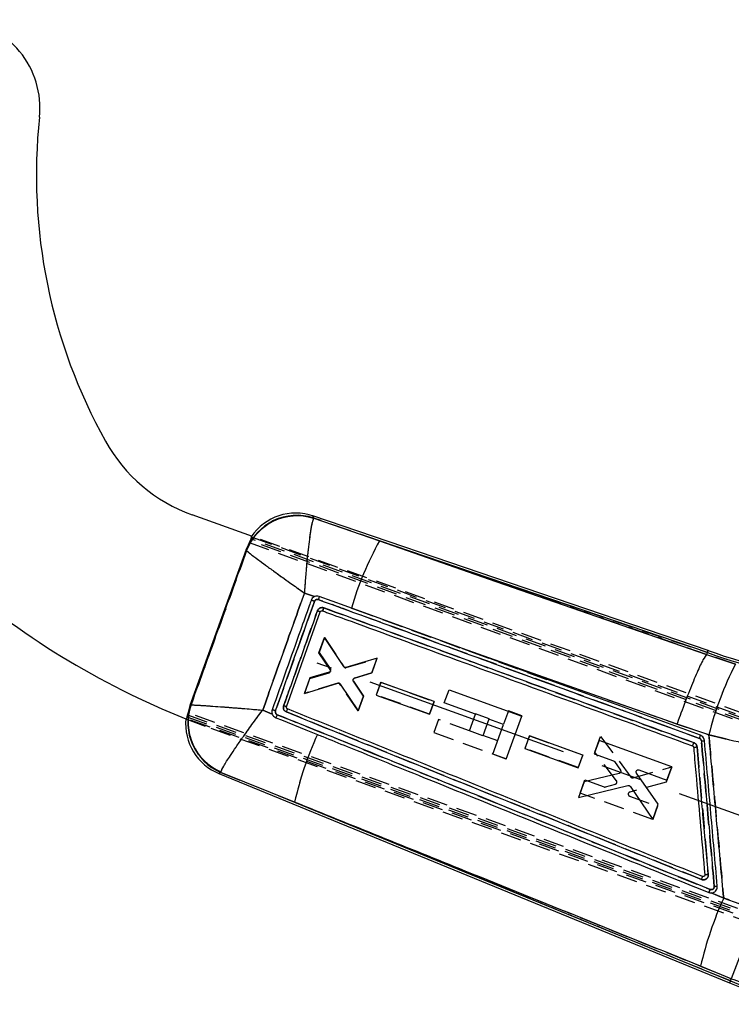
# Model space of a CAD drawing. Extents: x 76 to 781, y 22 to 547.
# Tile 2 of 19: x 327 to 415, y 22 to 143. Entities that reach past the tile are written whole.
import ezdxf

# ---------------------------------------------------------------- set-up
doc = ezdxf.new("R2010")
doc.units = 0
doc.header["$LTSCALE"] = 2
doc.linetypes.add('CENTERX2', pattern=[20.32, 12.7, -2.54, 2.54, -2.54])
doc.linetypes.add('HIDDEN', pattern=[1.905, 1.27, -0.635])
doc.layers.get('0').update_dxf_attribs({"linetype": 'CONTINUOUS'})

msp = doc.modelspace()

# ---------------------------------------------------------------- linework, layer by layer
at = {"color": 7, "linetype": 'CONTINUOUS'}
for p, q in [((355.494, 79.5532), (348.024, 82.2416)), ((411.7558, 65.4993), (362.9457, 82.1098)), ((363.0578, 81.8447), (363.0162, 81.7791)), ((363.0578, 81.8447), (371.1744, 79.0239)), ((355.1957, 79.0518), (354.6867, 77.9615)), ((411.6664, 65.2441), (371.1744, 79.0239)), ((354.6867, 77.9615), (347.7619, 58.7208)), ((354.7498, 77.8452), (354.6867, 77.9615)), ((354.758, 77.8202), (354.7498, 77.8452)), ((363.142, 72.1522), (361.8938, 72.5905)), ((367.9832, 70.6252), (367.6975, 70.7293)), ((381.4158, 65.731), (367.9832, 70.6252)), ((359.694, 58.5474), (363.8615, 70.2611)), ((364.1051, 70.39), (364.1237, 70.3842)), ((364.3802, 67.0981), (363.7162, 65.2539)), ((366.7515, 63.5151), (364.3802, 67.0981)), ((363.7162, 65.2539), (365.1013, 63.1889)), ((370.8711, 64.5388), (367.0348, 63.4117)), ((370.219, 62.7279), (370.8711, 64.5388)), ((411.5819, 65.0036), (411.5825, 65.0043)), ((411.6664, 65.2441), (411.5825, 65.0043)), ((411.5825, 65.0043), (415.1303, 63.8075)), ((362.5816, 62.1033), (361.8935, 60.1925)), ((364.9613, 62.8023), (362.5816, 62.1033)), ((368.0948, 62.079), (370.219, 62.7279)), ((361.8935, 60.1925), (366.0481, 61.4561)), ((366.3324, 61.3548), (368.5395, 58.0643)), ((369.1796, 59.8417), (367.9556, 61.6958)), ((371.3461, 61.5658), (370.7815, 59.9979)), ((377.9085, 59.2053), (371.3461, 61.5658)), ((368.5395, 58.0643), (369.1796, 59.8417)), ((370.7815, 59.9979), (377.344, 57.6375)), ((379.1816, 59.0195), (379.762, 60.6321)), ((379.762, 60.6321), (388.7382, 57.4015)), ((347.7619, 58.7208), (347.4578, 57.5471)), ((347.7619, 58.7208), (347.8817, 58.7672)), ((347.8817, 58.7672), (347.8992, 58.7774)), ((377.344, 57.6375), (377.9085, 59.2053)), ((383.029, 57.6348), (379.1816, 59.0195)), ((356.7497, 58.1384), (357.9243, 57.659)), ((382.2845, 55.5662), (383.029, 57.6348)), ((386.8275, 52.0926), (388.7382, 57.4015)), ((384.6925, 57.0361), (383.948, 54.9675)), ((386.5077, 56.3828), (384.6925, 57.0361)), ((385.1774, 52.6865), (386.5077, 56.3828)), ((411.8523, 55.0873), (407.9234, 56.4227)), ((383.948, 54.9675), (382.2845, 55.5662)), ((389.7067, 54.9536), (389.1421, 53.3857)), ((396.2692, 52.593), (389.7067, 54.9536)), ((398.2899, 54.368), (397.7015, 52.734)), ((407.2667, 51.139), (398.2899, 54.368)), ((386.8275, 52.0926), (385.1774, 52.6865)), ((389.1421, 53.3857), (395.7046, 51.0253)), ((395.7046, 51.0253), (396.2692, 52.593)), ((397.7015, 52.734), (400.0844, 51.8769)), ((400.2082, 51.7808), (400.9321, 50.7119)), ((406.6783, 49.5052), (407.2667, 51.139)), ((351.3233, 50.3267), (414.4116, 24.4601)), ((351.5754, 50.4537), (351.5854, 50.5119)), ((360.6868, 46.7798), (351.5754, 50.4537)), ((400.7796, 50.3209), (396.4643, 49.2984)), ((405.6075, 46.5317), (402.9208, 50.3656)), ((403.2156, 50.7506), (406.6783, 49.5052)), ((396.4643, 49.2984), (395.7652, 47.3569)), ((395.7652, 47.3569), (401.8489, 48.834)), ((402.1173, 48.7317), (404.9319, 44.6556)), ((360.6868, 46.7798), (414.5141, 24.7102)), ((404.9319, 44.6556), (405.6075, 46.5317)), ((412.1366, 35.5727), (412.1578, 35.5733)), ((412.1366, 35.5727), (413.6837, 34.9428)), ((413.6837, 34.9428), (417.9476, 33.431)), ((414.6287, 24.9897), (410.8312, 26.5322)), ((414.5141, 24.7102), (414.6287, 24.9897))]:
    msp.add_line(p, q, dxfattribs=at)
at = {"color": 7, "linetype": 'HIDDEN'}
for p, q in [((363.0578, 81.8447), (363.0162, 81.7791)), ((371.1744, 79.0239), (363.0578, 81.8447)), ((452.0357, 43.7208), (355.1957, 79.0518)), ((355.3367, 79.5326), (355.2993, 79.2786)), ((452.5236, 43.8421), (355.2993, 79.2786)), ((355.4395, 79.4951), (452.5027, 44.0826)), ((430.5634, 52.5355), (355.494, 79.5532)), ((371.1744, 79.0239), (411.6664, 65.2441)), ((354.7498, 77.8452), (354.758, 77.8202)), ((355.0722, 78.8305), (452.0576, 43.4811)), ((361.8938, 72.5905), (363.142, 72.1522)), ((363.1422, 71.5647), (358.3281, 58.0404)), ((367.6975, 70.7293), (367.9832, 70.6252)), ((367.9832, 70.6252), (392.2677, 61.7785)), ((364.1051, 70.39), (364.1237, 70.3842)), ((363.6949, 65.1966), (364.3823, 67.1076)), ((364.3823, 67.1076), (366.7787, 63.4862)), ((381.4158, 65.731), (407.9234, 56.4227)), ((365.0833, 63.1414), (363.6949, 65.1966)), ((367.0624, 63.3832), (370.8602, 64.5125)), ((370.8602, 64.5125), (370.2208, 62.7348)), ((411.5825, 65.0043), (411.5819, 65.0036)), ((415.1303, 63.8075), (411.5825, 65.0043)), ((361.898, 60.2012), (362.5614, 62.0455)), ((362.5614, 62.0455), (364.9449, 62.7542)), ((370.2208, 62.7348), (368.096, 62.0859)), ((366.0087, 61.4512), (361.898, 60.2012)), ((368.5311, 58.0371), (366.2929, 61.3504)), ((367.9591, 61.7019), (369.1825, 59.8482)), ((370.785, 60.0067), (371.349, 61.5748)), ((371.349, 61.5748), (377.9106, 59.2118)), ((369.1825, 59.8482), (368.5311, 58.0371)), ((377.3466, 57.6438), (370.785, 60.0067)), ((347.8817, 58.7672), (347.7619, 58.7208)), ((347.8992, 58.7774), (347.8817, 58.7672)), ((377.9106, 59.2118), (377.3466, 57.6438)), ((347.3937, 57.3061), (429.7448, 28.0436)), ((347.4578, 57.5471), (429.2921, 28.4974)), ((429.8075, 28.5507), (347.5034, 57.7965)), ((357.9243, 57.659), (356.7497, 58.1384)), ((383.038, 57.6596), (383.0293, 57.6355)), ((384.7014, 57.061), (383.038, 57.6596)), ((387.1025, 58.0354), (386.5086, 56.3853)), ((388.7526, 57.4415), (387.1025, 58.0354)), ((388.7526, 57.4415), (388.7401, 57.4069)), ((347.2594, 57.0672), (350.3338, 55.9033)), ((429.2292, 27.9891), (347.3641, 57.0498)), ((350.3338, 55.9033), (422.4361, 29.9535)), ((378.446, 56.9757), (377.8656, 55.3631)), ((382.2935, 55.591), (378.446, 56.9757)), ((384.6927, 57.0368), (384.7014, 57.061)), ((407.9234, 56.4227), (411.8523, 55.0873)), ((377.8656, 55.3631), (386.8419, 52.1325)), ((385.7721, 54.339), (383.9569, 54.9923)), ((389.1482, 53.4019), (389.7122, 54.97)), ((389.7122, 54.97), (396.2739, 52.607)), ((397.7803, 52.9549), (398.4788, 54.8967)), ((398.4788, 54.8967), (402.2259, 49.8814)), ((409.8305, 53.7355), (409.8396, 53.7474)), ((409.9419, 53.9688), (409.9979, 54.1169)), ((395.7099, 51.039), (389.1482, 53.4019)), ((396.2739, 52.607), (395.7099, 51.039)), ((400.4543, 49.417), (397.7803, 52.9549)), ((402.4979, 49.7892), (407.2645, 51.1369)), ((407.2645, 51.1369), (406.5896, 49.2605)), ((351.5754, 50.4537), (351.5854, 50.5119)), ((351.5754, 50.4537), (360.6868, 46.7798)), ((395.9566, 47.8847), (396.5444, 49.5189)), ((396.5444, 49.5189), (398.9269, 48.6609)), ((399.0836, 48.6561), (400.3227, 49.0185)), ((406.5896, 49.2605), (402.0759, 48.018)), ((404.9322, 44.6525), (395.9566, 47.8847)), ((402.0578, 47.5335), (405.52, 46.2866)), ((414.5141, 24.7102), (360.6868, 46.7798)), ((405.52, 46.2866), (404.9322, 44.6525)), ((411.073, 37.6059), (411.0738, 37.6056)), ((411.2092, 37.6012), (411.1421, 37.5916)), ((413.6837, 34.9428), (412.1366, 35.5727)), ((417.9476, 33.431), (413.6837, 34.9428)), ((410.8312, 26.5322), (414.6287, 24.9897)), ((414.5141, 24.7102), (414.6287, 24.9897))]:
    msp.add_line(p, q, dxfattribs=at)
at = {"color": 179, "linetype": 'CENTERX2'}
msp.add_line((432.1453, 39.2126), (363.4584, 63.9333), dxfattribs=at)
at = {"color": 8, "linetype": 'CONTINUOUS', "flags": 128}
for points in [[(362.9457, 82.1098), (362.9581, 82.0804), (363.0578, 81.8447)], [(351.5754, 50.4537), (351.3514, 50.3408), (351.3233, 50.3267)], [(414.4116, 24.4601), (414.418, 24.4757), (414.4372, 24.5226), (414.4693, 24.6008), (414.5141, 24.7102)]]:
    msp.add_lwpolyline(points, dxfattribs=at)
at = {"color": 7, "linetype": 'HIDDEN', "flags": 128}
for points in [[(363.0578, 81.8447), (362.9581, 82.0804), (362.9457, 82.1098)], [(411.5819, 65.0036), (385.5591, 74.0329), (371.1744, 79.0239)], [(351.3233, 50.3267), (351.3514, 50.3408), (351.5754, 50.4537)], [(414.5141, 24.7102), (414.4693, 24.6008), (414.4372, 24.5226), (414.418, 24.4757), (414.4116, 24.4601)]]:
    msp.add_lwpolyline(points, dxfattribs=at)
at = {"color": 7, "linetype": 'CONTINUOUS', "flags": 128}
for points in [[(371.1744, 79.0239), (385.5591, 74.0329), (411.5819, 65.0036)], [(367.6975, 70.7293), (366.9461, 71.0032), (363.7279, 72.176)], [(407.9234, 56.4227), (390.7249, 62.4611), (381.4158, 65.731)], [(410.807, 55.0272), (387.266, 63.5999), (381.4158, 65.731)], [(358.3601, 57.2065), (359.0725, 56.919), (362.0787, 55.7054), (363.5068, 55.1289)]]:
    msp.add_lwpolyline(points, dxfattribs=at)
at = {"color": 7, "linetype": 'CONTINUOUS'}
for centre, radius, start, end in [((318.3231, 132.4784), 10.91, 353.928544, 85.399146), ((396.3208, 124.1822), 67.5276, 173.928544, 209.11084), ((354.7968, 101.06), 20, 209.11084, 250.206038), ((360.967, 75.559), 6.6242, 71.601644, 159.81045), ((360.9674, 75.4601), 6.6428, 72.035993, 159.189236), ((360.8202, 75.8641), 6.5975, 70.590448, 146.203143), ((406.597, 59.2998), 40.5438, 150.889947, 163.626082), ((384.1976, 149.995), 100, 228.581441, 248.322482), ((358.4521, 58.918), 13.4884, 69.652413, 71.489474), ((435.2585, 130.8103), 69.6815, 250.210253, 264.206038), ((435.2585, 130.8103), 69.4111, 250.209148, 264.206038), ((452.2239, 44.8874), 41.6402, 152.975518, 165.820915), ((354.1288, 56.5655), 6.6237, 160.585834, 247.326184), ((354.1794, 56.6235), 6.6393, 161.069449, 247.001467), ((347.8073, 25.3156), 35.2937, 70.318231, 70.936395), ((342.8365, 14.8492), 45.8846, 70.268358, 70.805617), ((353.8262, 56.431), 6.5975, 174.328344, 248.571828), ((403.3172, 37.0317), 43.7307, 155.554136, 167.119876), ((409.3433, 55.2417), 1.4793, 336.241925, 351.66284), ((408.4935, 73.3251), 19.8171, 274.253356, 275.507368), ((409.713, 69.2318), 14.9492, 274.69922, 276.144192), ((411.0149, 55.2916), 18.9708, 274.549634, 275.695368), ((454.3921, 16.4471), 44.7132, 155.565421, 166.964631), ((594.1386, -40.7143), 191.1565, 157.177513, 159.896418), ((427.7685, 57.0374), 35.2092, 247.706038, 275.929341), ((427.7685, 57.0374), 34.9388, 247.706038, 275.929341)]:
    msp.add_arc(centre, radius, start, end, dxfattribs=at)
at = {"color": 7, "linetype": 'HIDDEN'}
for centre, radius, start, end in [((360.967, 75.559), 6.6242, 71.601644, 159.81045), ((360.9674, 75.4601), 6.6428, 72.035993, 159.189236), ((406.597, 59.2998), 40.5438, 150.889947, 163.626082), ((349.6424, 33.8947), 40.016, 70.283801, 70.902988), ((435.2585, 130.8103), 69.6815, 250.210253, 264.206038), ((452.2239, 44.8874), 41.6402, 152.975518, 165.820915), ((354.1288, 56.5655), 6.6237, 160.585834, 247.326184), ((354.1794, 56.6235), 6.6393, 161.069449, 247.001467), ((349.1331, 29.7276), 30.6939, 69.874787, 70.585601), ((342.2412, 12.8858), 47.9346, 70.390917, 70.905187), ((403.3172, 37.0317), 43.7307, 155.554136, 167.119876), ((409.3434, 55.2418), 1.4792, 336.236842, 351.658764), ((408.4942, 73.9505), 20.4407, 274.121261, 275.337038), ((409.7158, 69.0336), 14.7519, 274.7514, 276.215736), ((411.0278, 54.316), 17.9989, 274.755303, 275.96293), ((454.3921, 16.4471), 44.7132, 155.565421, 166.964631), ((594.1386, -40.7143), 191.1565, 157.177513, 159.896418), ((427.7685, 57.0374), 34.9388, 247.706038, 275.929341)]:
    msp.add_arc(centre, radius, start, end, dxfattribs=at)
at = {"color": 7, "linetype": 'CONTINUOUS'}
for points, knots in [([(363.0162, 81.7791), (362.9476, 81.5897), (362.8158, 81.2261), (362.6101, 79.9919), (362.4318, 78.6359), (362.2577, 77.0677), (362.0895, 75.2526), (361.9669, 73.6615), (361.9093, 72.8256), (361.8942, 72.5971), (361.8938, 72.5905)], [0, 0, 0, 0, 0.19675792, 0.37770068, 0.50530775, 0.63294087, 0.80984747, 0.94806103, 0.99851006, 1, 1, 1, 1]), ([(355.1957, 79.0518), (355.225, 79.1019), (355.2836, 79.2021), (355.3601, 79.3326), (355.4109, 79.4213), (355.4218, 79.4461), (355.4252, 79.4538)], [0, 0, 0, 0, 0.29078402, 0.58164675, 0.86991861, 1, 1, 1, 1]), ([(347.8992, 58.7774), (349.0511, 61.9758), (351.3372, 68.3234), (353.6236, 74.671), (354.758, 77.8202)], [0, 0, 0, 0, 0.50386852, 1, 1, 1, 1]), ([(354.758, 77.8202), (354.8718, 77.7183), (355.0905, 77.5226), (356.0087, 76.8274), (357.0525, 76.0573), (358.2831, 75.1625), (359.7318, 74.1225), (361.0198, 73.2076), (361.7017, 72.726), (361.8884, 72.5943), (361.8938, 72.5905)], [0, 0, 0, 0, 0.19675746, 0.37770038, 0.50530725, 0.63294002, 0.80984644, 0.94806045, 0.99850963, 1, 1, 1, 1]), ([(361.8938, 72.5905), (361.0492, 70.2158), (359.3358, 65.398), (357.6199, 60.5811), (356.7497, 58.1384)], [0, 0, 0, 0, 0.49290237, 1, 1, 1, 1]), ([(362.7344, 71.7086), (362.6535, 71.4809), (362.21, 70.2331), (360.6068, 65.7242), (359.0829, 61.4436), (357.9221, 58.183)], [0, 0, 0, 0, 0.05049452, 0.27673814, 1, 1, 1, 1]), ([(363.142, 72.1522), (363.0835, 72.1198), (362.949, 72.0451), (362.8101, 71.8842), (362.755, 71.7565), (362.7344, 71.7086)], [0, 0, 0, 0, 0.32441999, 0.74673928, 1, 1, 1, 1]), ([(363.7279, 72.176), (363.6277, 72.1999), (363.4421, 72.2441), (363.2412, 72.196), (363.152, 72.1566), (363.142, 72.1522)], [0, 0, 0, 0, 0.51068945, 0.94541511, 1, 1, 1, 1]), ([(363.1422, 71.5647), (363.1601, 71.6021), (363.1962, 71.6777), (363.2939, 71.7604), (363.411, 71.8071), (363.5236, 71.8132), (363.5895, 71.794), (363.6156, 71.7865)], [0, 0, 0, 0, 0.21286588, 0.43002237, 0.64468818, 0.85937059, 1, 1, 1, 1]), ([(363.7279, 72.176), (363.7292, 72.1706), (363.7318, 72.1598), (363.7157, 72.0916), (363.6861, 71.9916), (363.6502, 71.8833), (363.625, 71.8128), (363.6156, 71.7865)], [0, 0, 0, 0, 0.21290776, 0.42879377, 0.64467927, 0.86720712, 1, 1, 1, 1]), ([(363.6156, 71.7865), (371.3513, 68.9692), (382.1375, 65.0409), (397.8316, 59.3278), (405.7898, 56.4317), (410.6972, 54.6457)], [0, 0, 0, 0, 0.49293774, 0.68732074, 1, 1, 1, 1]), ([(358.3278, 58.0396), (359.929, 62.5484), (361.5306, 67.058), (363.142, 71.564), (363.1422, 71.5647)], [0, 0, 0, 0, 0.99983355, 1, 1, 1, 1]), ([(364.2884, 70.7582), (364.2805, 70.7609), (364.208, 70.7861), (364.0609, 70.8059), (363.8498, 70.7633), (363.6662, 70.6492), (363.5552, 70.5104), (363.5173, 70.4189), (363.5057, 70.3907)], [0, 0, 0, 0, 0.02630806, 0.24104027, 0.45580194, 0.69017735, 0.90471942, 1, 1, 1, 1]), ([(364.1237, 70.3842), (364.1291, 70.3889), (364.1401, 70.3984), (364.1806, 70.4836), (364.2326, 70.6081), (364.2698, 70.7082), (364.2884, 70.7582)], [0, 0, 0, 0, 0.24698103, 0.49799202, 0.74899494, 1, 1, 1, 1]), ([(409.9979, 54.1169), (402.3792, 56.8895), (394.7518, 59.6652), (379.5155, 65.2129), (371.8976, 67.9871), (364.2884, 70.7582)], [0, 0, 0, 0, 0.50000011, 0.50057648, 1, 1, 1, 1]), ([(363.5057, 70.3907), (363.4149, 70.1358), (362.961, 68.8608), (361.5707, 64.9551), (360.2712, 61.3045), (359.3348, 58.6737)], [0, 0, 0, 0, 0.06528772, 0.32643802, 1, 1, 1, 1]), ([(363.8615, 70.2611), (363.8574, 70.2628), (363.849, 70.2662), (363.7833, 70.2903), (363.6835, 70.3266), (363.5831, 70.3629), (363.5211, 70.3852), (363.5057, 70.3907)], [0, 0, 0, 0, 0.22434866, 0.44870665, 0.67304994, 0.91847666, 1, 1, 1, 1]), ([(363.8615, 70.2611), (363.8716, 70.2821), (363.8918, 70.3241), (363.9462, 70.3699), (364.0111, 70.3957), (364.0666, 70.3984), (364.0971, 70.3917), (364.1051, 70.39)], [0, 0, 0, 0, 0.22978509, 0.45957816, 0.68900286, 0.91785793, 1, 1, 1, 1]), ([(364.1237, 70.3842), (364.2858, 70.3251), (365.4629, 69.8962), (370.6997, 67.9878), (385.7725, 62.4957), (399.8315, 57.3764), (409.8305, 53.7355)], [0, 0, 0, 0, 0.01064384, 0.07726356, 0.34374226, 1, 1, 1, 1]), ([(411.5819, 65.0036), (411.4529, 64.8469), (411.1949, 64.5335), (410.4219, 62.8881), (409.4661, 60.5842), (408.6087, 58.3289), (408.0994, 56.9188), (407.9403, 56.4702), (407.9234, 56.4227)], [0, 0, 0, 0, 0.2239331, 0.44786592, 0.67180332, 0.89574899, 0.98895096, 1, 1, 1, 1]), ([(411.6664, 65.2441), (411.7259, 65.4135), (411.7856, 65.5836), (411.7555, 65.4986), (411.7554, 65.4983)], [0, 0, 0, 0, 0.99618719, 1, 1, 1, 1]), ([(367.0348, 63.4117), (367.0065, 63.4063), (366.9498, 63.3956), (366.8646, 63.4167), (366.7957, 63.4582), (366.7648, 63.498), (366.7515, 63.5151)], [0, 0, 0, 0, 0.266250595, 0.532516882, 0.798920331, 1, 1, 1, 1]), ([(365.1101, 62.92), (365.0932, 62.8965), (365.0594, 62.8493), (365.0018, 62.8157), (364.9679, 62.8045), (364.9613, 62.8023)], [0, 0, 0, 0, 0.445920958, 0.891834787, 1, 1, 1, 1]), ([(365.1013, 63.1889), (365.1148, 63.163), (365.1419, 63.1111), (365.1468, 63.0219), (365.1302, 62.9579), (365.1134, 62.9262), (365.1101, 62.92)], [0, 0, 0, 0, 0.30893209, 0.61791235, 0.92604122, 1, 1, 1, 1]), ([(367.9414, 61.948), (367.9569, 61.9726), (367.9879, 62.0219), (368.0469, 62.0617), (368.0844, 62.0753), (368.0948, 62.079)], [0, 0, 0, 0, 0.41956494, 0.83907141, 1, 1, 1, 1]), ([(366.0481, 61.4561), (366.0763, 61.4618), (366.1327, 61.473), (366.2179, 61.4528), (366.2873, 61.4119), (366.3187, 61.3721), (366.3324, 61.3548)], [0, 0, 0, 0, 0.26530877, 0.53060813, 0.79606411, 1, 1, 1, 1]), ([(367.9556, 61.6958), (367.9453, 61.7152), (367.9213, 61.7604), (367.9109, 61.8417), (367.9232, 61.9076), (367.9383, 61.9411), (367.9414, 61.948)], [0, 0, 0, 0, 0.24929551, 0.5814001, 0.91339703, 1, 1, 1, 1]), ([(347.8992, 58.7774), (348.0681, 58.7758), (348.4011, 58.7726), (349.7384, 58.6871), (351.1863, 58.5833), (352.6979, 58.4686), (354.5557, 58.3211), (355.9981, 58.2018), (356.7432, 58.139), (356.7497, 58.1384)], [0, 0, 0, 0, 0.21230729, 0.41844851, 0.54479494, 0.67116446, 0.83069005, 0.99851467, 1, 1, 1, 1]), ([(359.3348, 58.6737), (359.3186, 58.6067), (359.2861, 58.4727), (359.3251, 58.2654), (359.4256, 58.084), (359.5558, 57.9658), (359.6494, 57.922), (359.6811, 57.9072)], [0, 0, 0, 0, 0.22161388, 0.44320622, 0.66485108, 0.88662182, 1, 1, 1, 1]), ([(359.8096, 58.2906), (359.7893, 58.3013), (359.7486, 58.3227), (359.7053, 58.3782), (359.682, 58.4436), (359.681, 58.5027), (359.6907, 58.5361), (359.694, 58.5474)], [0, 0, 0, 0, 0.22110477, 0.44224305, 0.66364058, 0.88556021, 1, 1, 1, 1]), ([(347.3793, 57.0904), (347.3819, 57.1003), (347.3895, 57.1285), (347.4066, 57.2288), (347.4301, 57.3753), (347.4485, 57.4889), (347.4578, 57.5471)], [0, 0, 0, 0, 0.14836071, 0.42352319, 0.70472374, 1, 1, 1, 1]), ([(351.5854, 50.5119), (351.6661, 50.7082), (351.825, 51.095), (352.5867, 52.3005), (353.4304, 53.5516), (354.3217, 54.8278), (355.4284, 56.3645), (356.2956, 57.5346), (356.7458, 58.1332), (356.7497, 58.1384)], [0, 0, 0, 0, 0.21230862, 0.41845, 0.54479646, 0.6711661, 0.83069038, 0.99851469, 1, 1, 1, 1]), ([(357.9221, 58.183), (357.901, 58.0977), (357.8585, 57.9263), (357.893, 57.7461), (357.9235, 57.6612), (357.9243, 57.659)], [0, 0, 0, 0, 0.49105413, 0.98685887, 1, 1, 1, 1]), ([(357.9243, 57.659), (357.9319, 57.6396), (357.9711, 57.5397), (358.084, 57.3768), (358.2425, 57.2578), (358.341, 57.2149), (358.3601, 57.2065)], [0, 0, 0, 0, 0.09684352, 0.4995141, 0.90288896, 1, 1, 1, 1]), ([(358.5366, 57.5755), (358.517, 57.5846), (358.46, 57.6114), (358.3813, 57.6836), (358.321, 57.7935), (358.2981, 57.9187), (358.3179, 57.9994), (358.3278, 58.0396)], [0, 0, 0, 0, 0.11580869, 0.33725002, 0.5586682, 0.78005603, 1, 1, 1, 1]), ([(358.5366, 57.5755), (358.5162, 57.5261), (358.4754, 57.4274), (358.4193, 57.3044), (358.3766, 57.2211), (358.3656, 57.2113), (358.3602, 57.2065)], [0, 0, 0, 0, 0.25253902, 0.50507245, 0.75761209, 1, 1, 1, 1]), ([(412.0155, 36.0054), (402.3765, 39.8918), (384.5491, 47.0799), (366.724, 54.272), (358.5366, 57.5755)], [0, 0, 0, 0, 0.54067993, 1, 1, 1, 1]), ([(359.6811, 57.9072), (359.7006, 57.9565), (359.7396, 58.0549), (359.7842, 58.1807), (359.8116, 58.2702), (359.8101, 58.2839), (359.8094, 58.2907)], [0, 0, 0, 0, 0.25000532, 0.50000058, 0.75000187, 1, 1, 1, 1]), ([(359.6811, 57.9072), (368.2176, 54.463), (385.3057, 47.5684), (402.3961, 40.6775), (410.9487, 37.2291)], [0, 0, 0, 0, 0.49956139, 1, 1, 1, 1]), ([(411.0738, 37.6056), (402.5292, 41.0521), (385.44, 47.9452), (368.3531, 54.8421), (359.8096, 58.2906)], [0, 0, 0, 0, 0.50000012, 1, 1, 1, 1]), ([(363.5068, 55.1289), (363.7251, 55.0408), (364.9455, 54.5482), (369.5272, 52.6988), (385.4183, 46.2852), (400.3089, 40.2788), (411.8377, 35.6285)], [0, 0, 0, 0, 0.0135522, 0.07575816, 0.28441888, 1, 1, 1, 1]), ([(411.313, 54.3684), (411.2968, 54.4544), (411.2644, 54.6262), (411.1111, 54.8443), (410.9455, 54.9709), (410.8361, 55.0154), (410.807, 55.0272)], [0, 0, 0, 0, 0.29719844, 0.59438545, 0.8918057, 1, 1, 1, 1]), ([(413.6837, 34.9428), (413.4252, 37.7954), (412.8994, 43.5968), (412.2884, 50.3116), (411.9357, 54.1737), (411.8523, 55.0873)], [0, 0, 0, 0, 0.42481187, 0.86394186, 1, 1, 1, 1]), ([(428.4628, 52.2981), (425.6978, 52.5724), (421.5232, 52.9865), (415.9828, 54.051), (413.2291, 54.7419), (411.8523, 55.0873)], [0, 0, 0, 0, 0.495146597, 0.747569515, 1, 1, 1, 1]), ([(409.8305, 53.7355), (409.836, 53.7408), (409.8474, 53.7516), (409.8882, 53.8373), (409.9413, 53.9646), (409.979, 54.0662), (409.9979, 54.1169)], [0, 0, 0, 0, 0.23738016, 0.49158515, 0.74579337, 1, 1, 1, 1]), ([(409.8305, 53.7355), (409.8503, 53.7261), (409.8913, 53.7065), (409.9366, 53.6534), (409.9581, 53.6021), (409.9621, 53.571), (409.9632, 53.5626)], [0, 0, 0, 0, 0.285126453, 0.590790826, 0.889534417, 1, 1, 1, 1]), ([(409.9632, 53.5626), (409.9842, 53.3249), (410.1003, 52.0087), (410.5636, 46.7585), (411.006, 41.7459), (411.3532, 37.8119)], [0, 0, 0, 0, 0.045279, 0.25068949, 1, 1, 1, 1]), ([(410.3954, 53.5995), (410.3825, 53.6672), (410.3567, 53.8026), (410.2357, 53.9741), (410.1056, 54.0731), (410.0202, 54.1079), (409.9979, 54.1169)], [0, 0, 0, 0, 0.29822424, 0.59643219, 0.8947809, 1, 1, 1, 1]), ([(411.7837, 37.8453), (411.7599, 38.1149), (411.5285, 40.7405), (411.0657, 45.9919), (410.6267, 50.9737), (410.3954, 53.5995)], [0, 0, 0, 0, 0.05134211, 0.4999803, 1, 1, 1, 1]), ([(410.6972, 54.6457), (410.711, 54.6401), (410.7629, 54.619), (410.8417, 54.5589), (410.9145, 54.4552), (410.93, 54.3736), (410.9377, 54.3328)], [0, 0, 0, 0, 0.10760032, 0.40542077, 0.70318273, 1, 1, 1, 1]), ([(410.9377, 54.3328), (411.2014, 51.3405), (411.7286, 45.3565), (412.256, 39.3724), (412.5197, 36.3806)], [0, 0, 0, 0, 0.50004277, 1, 1, 1, 1]), ([(412.8976, 36.4145), (412.6335, 39.4068), (412.1052, 45.3915), (411.5771, 51.3761), (411.313, 54.3684)], [0, 0, 0, 0, 0.49999992, 1, 1, 1, 1]), ([(400.0844, 51.8769), (400.1105, 51.8648), (400.1593, 51.8423), (400.1927, 51.8003), (400.2082, 51.7808)], [0, 0, 0, 0, 0.53563833, 1, 1, 1, 1]), ([(400.9244, 50.4161), (400.9051, 50.3945), (400.8652, 50.35), (400.8086, 50.3308), (400.7796, 50.3209)], [0, 0, 0, 0, 0.48658045, 1, 1, 1, 1]), ([(400.9321, 50.7119), (400.9458, 50.6863), (400.9731, 50.6352), (400.9788, 50.5472), (400.9606, 50.4717), (400.9347, 50.4319), (400.9244, 50.4161)], [0, 0, 0, 0, 0.27403648, 0.54808547, 0.82146879, 1, 1, 1, 1]), ([(402.9208, 50.3656), (402.9067, 50.3907), (402.8786, 50.4407), (402.8711, 50.5279), (402.8871, 50.5999), (402.9093, 50.6378), (402.9171, 50.6511)], [0, 0, 0, 0, 0.28259501, 0.56523127, 0.84714252, 1, 1, 1, 1]), ([(402.9171, 50.6511), (402.9352, 50.6734), (402.9713, 50.7182), (403.0497, 50.7572), (403.1346, 50.7713), (403.1891, 50.7574), (403.2156, 50.7506)], [0, 0, 0, 0, 0.2526308, 0.50526432, 0.75852978, 1, 1, 1, 1]), ([(401.8489, 48.834), (401.8774, 48.838), (401.9344, 48.8459), (402.0185, 48.8209), (402.0802, 48.7793), (402.1075, 48.7442), (402.1173, 48.7317)], [0, 0, 0, 0, 0.28122584, 0.56245787, 0.84401527, 1, 1, 1, 1]), ([(410.8312, 26.5322), (401.1358, 30.4473), (384.4209, 37.1971), (367.7063, 43.9457), (360.6868, 46.7798)], [0, 0, 0, 0, 0.58004142, 1, 1, 1, 1]), ([(410.9487, 37.2291), (411.0092, 37.2111), (411.1357, 37.1734), (411.3383, 37.1967), (411.5271, 37.2833), (411.6757, 37.4285), (411.7771, 37.6226), (411.7814, 37.7686), (411.7837, 37.8453)], [0, 0, 0, 0, 0.15225477, 0.31870099, 0.48313562, 0.64946178, 0.81578721, 1, 1, 1, 1]), ([(411.3532, 37.8119), (411.3528, 37.7909), (411.352, 37.7458), (411.3232, 37.6822), (411.2749, 37.6306), (411.2122, 37.5965), (411.1655, 37.5933), (411.1421, 37.5916)], [0, 0, 0, 0, 0.1822296, 0.39206842, 0.5935028, 0.79524371, 1, 1, 1, 1]), ([(411.7837, 37.8453), (411.7703, 37.8442), (411.7316, 37.841), (411.6478, 37.8341), (411.5383, 37.8253), (411.4355, 37.8173), (411.3706, 37.8127), (411.3585, 37.8121), (411.3532, 37.8119)], [0, 0, 0, 0, 0.06375655, 0.18363906, 0.3984897, 0.61334288, 0.82819955, 1, 1, 1, 1]), ([(410.9487, 37.2291), (410.9678, 37.2777), (411.0059, 37.3749), (411.0491, 37.4982), (411.0755, 37.5858), (411.0738, 37.5992), (411.073, 37.6059)], [0, 0, 0, 0, 0.25000375, 0.50000092, 0.74999819, 1, 1, 1, 1]), ([(411.1421, 37.5916), (411.1409, 37.5917), (411.1176, 37.5925), (411.0952, 37.5992), (411.0738, 37.6056)], [0, 0, 0, 0, 0.05092041, 1, 1, 1, 1]), ([(411.8377, 35.6285), (411.9349, 35.6002), (412.0337, 35.5714), (412.135, 35.5727), (412.1366, 35.5727)], [0, 0, 0, 0, 0.98461171, 1, 1, 1, 1]), ([(412.0155, 36.0054), (411.995, 35.9552), (411.9539, 35.8549), (411.8972, 35.7291), (411.8544, 35.6445), (411.8432, 35.6337), (411.8378, 35.6285)], [0, 0, 0, 0, 0.25433313, 0.50866575, 0.76299366, 1, 1, 1, 1]), ([(412.5197, 36.3806), (412.5191, 36.3369), (412.5179, 36.2515), (412.4616, 36.135), (412.3743, 36.0442), (412.2615, 35.9884), (412.1355, 35.9704), (412.0555, 35.9937), (412.0155, 36.0054)], [0, 0, 0, 0, 0.17288612, 0.33827509, 0.50369767, 0.66915132, 0.83458043, 1, 1, 1, 1]), ([(412.1578, 35.5733), (412.2228, 35.5809), (412.3744, 35.5985), (412.5924, 35.7112), (412.7757, 35.9005), (412.8934, 36.1452), (412.8962, 36.3237), (412.8976, 36.4145)], [0, 0, 0, 0, 0.1568719, 0.36600223, 0.57500244, 0.78377548, 1, 1, 1, 1])]:
    msp.add_open_spline(points, degree=3, knots=knots, dxfattribs=at)
at = {"color": 7, "linetype": 'HIDDEN'}
for points, knots in [([(363.0162, 81.7791), (362.944, 81.5762), (362.7998, 81.1713), (362.5781, 79.7815), (362.3912, 78.2902), (362.2255, 76.7373), (362.054, 74.8315), (361.9443, 73.3562), (361.8942, 72.5971), (361.8938, 72.5905)], [0, 0, 0, 0, 0.20644634, 0.41210691, 0.53849706, 0.66491119, 0.82737603, 0.99850946, 1, 1, 1, 1]), ([(355.2993, 79.2786), (355.2975, 79.2695), (355.2938, 79.2514), (355.2521, 79.1673), (355.1903, 79.0507), (355.1261, 78.9314), (355.0859, 78.8561), (355.0722, 78.8305)], [0, 0, 0, 0, 0.219330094, 0.438615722, 0.659397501, 0.883975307, 1, 1, 1, 1]), ([(355.4252, 79.4538), (355.431, 79.4653), (355.4434, 79.4902), (355.4408, 79.4934), (355.4395, 79.4951)], [0, 0, 0, 0, 0.4644092, 1, 1, 1, 1]), ([(354.758, 77.8202), (353.6236, 74.671), (351.3372, 68.3234), (349.0511, 61.9758), (347.8992, 58.7774)], [0, 0, 0, 0, 0.49613148, 1, 1, 1, 1]), ([(354.758, 77.8202), (354.8809, 77.7109), (355.1262, 77.4927), (356.1675, 76.7084), (357.3221, 75.8603), (358.5456, 74.9734), (360.0704, 73.8808), (361.2679, 73.0318), (361.8884, 72.5943), (361.8938, 72.5905)], [0, 0, 0, 0, 0.20644593, 0.41210653, 0.53849658, 0.66490996, 0.82737506, 0.99850903, 1, 1, 1, 1]), ([(356.7497, 58.1384), (357.6199, 60.5811), (359.3358, 65.398), (361.0492, 70.2158), (361.8938, 72.5905)], [0, 0, 0, 0, 0.50709763, 1, 1, 1, 1]), ([(363.6156, 71.7865), (363.5895, 71.794), (363.5236, 71.8132), (363.411, 71.8071), (363.2939, 71.7604), (363.1962, 71.6777), (363.1601, 71.6021), (363.1422, 71.5647)], [0, 0, 0, 0, 0.14062941, 0.35531182, 0.56997763, 0.78713412, 1, 1, 1, 1]), ([(410.6972, 54.6458), (402.7391, 57.542), (388.0695, 62.8808), (372.3762, 68.5956), (364.6406, 71.4131), (363.6156, 71.7865)], [0, 0, 0, 0, 0.50706227, 0.93468433, 1, 1, 1, 1]), ([(363.5057, 70.3907), (363.5201, 70.4247), (363.5613, 70.5218), (363.677, 70.6571), (363.8503, 70.7611), (364.0471, 70.8041), (364.195, 70.7896), (364.2741, 70.763), (364.2884, 70.7582)], [0, 0, 0, 0, 0.11520397, 0.32968203, 0.54416735, 0.73806849, 0.95272404, 1, 1, 1, 1]), ([(364.2884, 70.7582), (364.2698, 70.7082), (364.2326, 70.6081), (364.1806, 70.4836), (364.1401, 70.3984), (364.1291, 70.3889), (364.1237, 70.3842)], [0, 0, 0, 0, 0.25100506, 0.50200798, 0.75301897, 1, 1, 1, 1]), ([(364.2884, 70.7582), (371.9063, 67.9838), (387.1421, 62.435), (402.3793, 56.8896), (409.9979, 54.1169)], [0, 0, 0, 0, 0.49999986, 1, 1, 1, 1]), ([(359.3357, 58.6762), (359.4264, 58.9312), (359.8803, 60.2062), (361.2702, 64.111), (362.5695, 67.7609), (363.5057, 70.3907)], [0, 0, 0, 0, 0.06530175, 0.32650688, 1, 1, 1, 1]), ([(366.7787, 63.4862), (366.7969, 63.4639), (366.8332, 63.4194), (366.9116, 63.3806), (366.9912, 63.3678), (367.0408, 63.3785), (367.0624, 63.3832)], [0, 0, 0, 0, 0.26512217, 0.5302549, 0.79562387, 1, 1, 1, 1]), ([(364.9449, 62.7542), (364.9718, 62.7656), (365.0258, 62.7884), (365.0865, 62.854), (365.1144, 62.9139), (365.1216, 62.9491), (365.123, 62.9558)], [0, 0, 0, 0, 0.309166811, 0.61837588, 0.926683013, 1, 1, 1, 1]), ([(365.123, 62.9558), (365.125, 62.9848), (365.1289, 63.0426), (365.106, 63.1053), (365.087, 63.1355), (365.0833, 63.1414)], [0, 0, 0, 0, 0.44572372, 0.8914086, 1, 1, 1, 1]), ([(368.096, 62.0859), (368.0753, 62.078), (368.0364, 62.063), (368.0075, 62.033), (367.9939, 62.0188)], [0, 0, 0, 0, 0.52979524, 1, 1, 1, 1]), ([(366.2929, 61.3504), (366.2745, 61.3726), (366.2377, 61.4169), (366.1587, 61.455), (366.0791, 61.4669), (366.0299, 61.4559), (366.0087, 61.4512)], [0, 0, 0, 0, 0.2660624, 0.53209358, 0.79840419, 1, 1, 1, 1]), ([(367.9535, 61.9644), (367.9448, 61.9508), (367.9321, 61.9308), (367.9263, 61.908), (367.9244, 61.9006)], [0, 0, 0, 0, 0.6785586, 1, 1, 1, 1]), ([(347.8992, 58.7774), (348.0681, 58.7758), (348.4011, 58.7726), (349.7384, 58.6871), (351.1863, 58.5833), (352.6979, 58.4686), (354.5557, 58.3211), (355.9981, 58.2018), (356.7432, 58.139), (356.7497, 58.1384)], [0, 0, 0, 0, 0.21230729, 0.41844851, 0.54479494, 0.67116446, 0.83069005, 0.99851467, 1, 1, 1, 1]), ([(359.6811, 57.9072), (359.6494, 57.922), (359.5558, 57.9658), (359.4256, 58.084), (359.3251, 58.2654), (359.2859, 58.4736), (359.319, 58.6084), (359.3357, 58.6762)], [0, 0, 0, 0, 0.113060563, 0.334210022, 0.555233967, 0.77620553, 1, 1, 1, 1]), ([(347.5034, 57.7965), (347.4921, 57.7403), (347.4696, 57.6281), (347.4398, 57.4787), (347.4157, 57.3673), (347.4011, 57.3159), (347.3954, 57.3084), (347.3937, 57.3061)], [0, 0, 0, 0, 0.22771464, 0.4554646, 0.68193124, 0.9046855, 1, 1, 1, 1]), ([(351.5854, 50.5119), (351.6661, 50.7082), (351.825, 51.095), (352.5867, 52.3005), (353.4304, 53.5516), (354.3217, 54.8278), (355.4284, 56.3645), (356.2956, 57.5346), (356.7458, 58.1332), (356.7497, 58.1384)], [0, 0, 0, 0, 0.21230862, 0.41845, 0.54479646, 0.6711661, 0.83069038, 0.99851469, 1, 1, 1, 1]), ([(358.3281, 58.0404), (358.3219, 58.0197), (358.3041, 57.9593), (358.3056, 57.8524), (358.3476, 57.7341), (358.426, 57.6336), (358.4996, 57.5949), (358.5365, 57.5755)], [0, 0, 0, 0, 0.11541443, 0.33658174, 0.5577801, 0.77899421, 1, 1, 1, 1]), ([(358.5369, 57.5753), (358.5165, 57.526), (358.4756, 57.4273), (358.4194, 57.3043), (358.3768, 57.2211), (358.3658, 57.2112), (358.3605, 57.2064)], [0, 0, 0, 0, 0.25254243, 0.50508049, 0.75761166, 1, 1, 1, 1]), ([(358.5365, 57.5755), (368.1742, 53.6869), (385.9994, 46.4949), (403.827, 39.3069), (412.0155, 36.0053)], [0, 0, 0, 0, 0.540679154, 1, 1, 1, 1]), ([(410.9487, 37.2291), (402.3961, 40.6775), (385.3057, 47.5684), (368.2176, 54.463), (359.6811, 57.9072)], [0, 0, 0, 0, 0.50043861, 1, 1, 1, 1]), ([(347.3641, 57.0498), (347.3641, 57.0498), (347.3641, 57.0498), (347.3642, 57.0497), (347.3649, 57.0497), (347.3672, 57.0505), (347.3715, 57.0558), (347.3769, 57.0795), (347.3793, 57.0904)], [0, 0, 0, 0, 0.00179586, 0.0089665, 0.03765571, 0.1524404, 0.61341313, 1, 1, 1, 1]), ([(411.8523, 55.0873), (414.5663, 54.4409), (418.6636, 53.465), (424.2413, 52.6671), (427.0556, 52.4211), (428.4628, 52.2981)], [0, 0, 0, 0, 0.49522077, 0.74761168, 1, 1, 1, 1]), ([(411.8523, 55.0873), (411.9357, 54.1737), (412.295, 50.2395), (412.9059, 43.5248), (413.4317, 37.7234), (413.6837, 34.9428)], [0, 0, 0, 0, 0.13605594, 0.58592314, 1, 1, 1, 1]), ([(409.9979, 54.1169), (410.0202, 54.1079), (410.1056, 54.0731), (410.2357, 53.9741), (410.3569, 53.8022), (410.3826, 53.6665), (410.3955, 53.5984)], [0, 0, 0, 0, 0.105046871, 0.40290724, 0.700627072, 1, 1, 1, 1]), ([(410.3955, 53.5984), (410.6268, 50.973), (411.0895, 45.722), (411.5523, 40.4709), (411.7837, 37.8453)], [0, 0, 0, 0, 0.49998367, 1, 1, 1, 1]), ([(410.9378, 54.3324), (410.9359, 54.3472), (410.9289, 54.4029), (410.8911, 54.4946), (410.8096, 54.5919), (410.7347, 54.6278), (410.6972, 54.6458)], [0, 0, 0, 0, 0.10722076, 0.40475832, 0.70232858, 1, 1, 1, 1]), ([(412.5199, 36.379), (412.2561, 39.3714), (411.7286, 45.3558), (411.2014, 51.3403), (410.9378, 54.3324)], [0, 0, 0, 0, 0.50001199, 1, 1, 1, 1]), ([(402.2259, 49.8814), (402.2453, 49.8602), (402.2841, 49.8178), (402.3647, 49.7836), (402.4387, 49.7762), (402.4823, 49.7858), (402.4979, 49.7892)], [0, 0, 0, 0, 0.28059637, 0.56114976, 0.84253591, 1, 1, 1, 1]), ([(398.9269, 48.6609), (398.9548, 48.6536), (399.0068, 48.6398), (399.0593, 48.651), (399.0836, 48.6561)], [0, 0, 0, 0, 0.53615217, 1, 1, 1, 1]), ([(400.3227, 49.0185), (400.3496, 49.0295), (400.4033, 49.0515), (400.4639, 49.116), (400.4978, 49.1858), (400.5031, 49.2329), (400.5052, 49.2513)], [0, 0, 0, 0, 0.27482866, 0.54972024, 0.82372898, 1, 1, 1, 1]), ([(400.5052, 49.2513), (400.5041, 49.2803), (400.5018, 49.34), (400.4704, 49.3908), (400.4543, 49.417)], [0, 0, 0, 0, 0.48553705, 1, 1, 1, 1]), ([(401.8911, 47.8004), (401.8908, 47.7718), (401.8902, 47.7144), (401.9255, 47.6345), (401.9819, 47.5693), (402.0328, 47.5453), (402.0578, 47.5335)], [0, 0, 0, 0, 0.25212129, 0.50422293, 0.75677188, 1, 1, 1, 1]), ([(402.0759, 48.018), (402.049, 48.0077), (401.9953, 47.987), (401.9339, 47.9243), (401.9005, 47.8586), (401.8935, 47.8155), (401.8911, 47.8004)], [0, 0, 0, 0, 0.28346757, 0.56696208, 0.84954243, 1, 1, 1, 1]), ([(360.6868, 46.7798), (367.7063, 43.9457), (384.4209, 37.1971), (401.1358, 30.4473), (410.8312, 26.5322)], [0, 0, 0, 0, 0.41995858, 1, 1, 1, 1]), ([(411.7837, 37.8453), (411.7842, 37.8378), (411.7893, 37.762), (411.7701, 37.6155), (411.6766, 37.4286), (411.5269, 37.2833), (411.3384, 37.1967), (411.1356, 37.1734), (411.0091, 37.2111), (410.9487, 37.2291)], [0, 0, 0, 0, 0.018269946, 0.184448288, 0.350725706, 0.517003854, 0.681391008, 0.847789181, 1, 1, 1, 1]), ([(411.8378, 35.6285), (411.8432, 35.6337), (411.8544, 35.6445), (411.8972, 35.729), (411.954, 35.8549), (411.995, 35.9552), (412.0155, 36.0053)], [0, 0, 0, 0, 0.23700854, 0.49134433, 0.74567107, 1, 1, 1, 1]), ([(412.0155, 36.0053), (412.0569, 35.9934), (412.1382, 35.97), (412.2654, 35.9896), (412.3776, 36.0466), (412.4641, 36.1385), (412.5182, 36.2541), (412.5193, 36.3376), (412.5199, 36.379)], [0, 0, 0, 0, 0.170983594, 0.336762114, 0.502516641, 0.668231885, 0.835209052, 1, 1, 1, 1]), ([(414.6287, 24.9897), (416.3258, 24.3843), (419.5712, 23.2265), (424.6495, 22.3799), (427.9579, 22.3883), (429.6295, 22.3926)], [0, 0, 0, 0, 0.35160449, 0.67238476, 1, 1, 1, 1])]:
    msp.add_open_spline(points, degree=3, knots=knots, dxfattribs=at)

doc.saveas('drawing.dxf')
